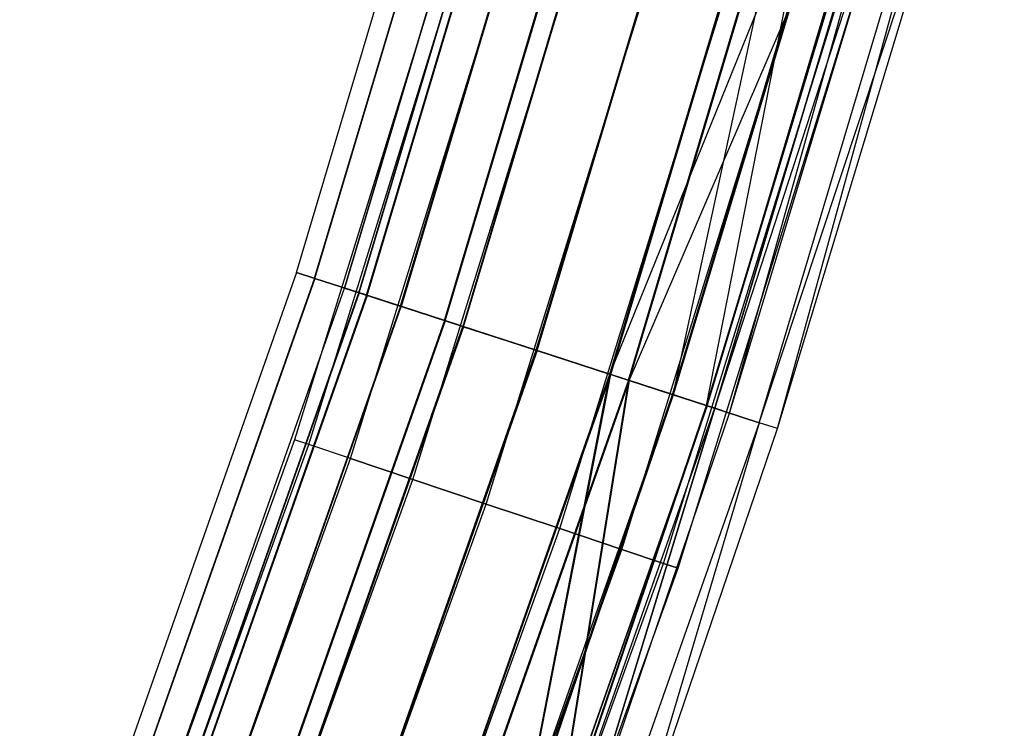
# Model space of a CAD drawing. Extents: x -176 to 176, y -176 to 176.
# Tile 207 of 208: x 159 to 169, y -57 to -50. Entities that reach past the tile are written whole.
import ezdxf

# ---------------------------------------------------------------- set-up
doc = ezdxf.new("R2010")
doc.units = 0
doc.header["$LTSCALE"] = 25.4
doc.layers.get('0').update_dxf_attribs({"linetype": 'CONTINUOUS'})

# ---------------------------------------------------------------- blocks, each defined once
blk = doc.blocks.new('BIURKOWA_B_STL')
at = {"color": 0}
for p, q in [((162.1551, -52.6874, 408), (164.5113, -44.7916, 408)), ((162.1551, -52.6874, 408), (164.5113, -44.7916, 408)), ((162.1551, -52.6874, 196.9955), (164.5113, -44.7916, 196.9955)), ((162.1551, -52.6874, 196.9955), (164.5113, -44.7916, 196.9955)), ((162.3343, -52.7456, 197.952), (164.693, -44.8411, 197.952)), ((162.3343, -52.7456, 197.952), (164.693, -44.8411, 197.952)), ((162.3361, -52.7462, 407.0433), (164.6949, -44.8416, 407.0433)), ((162.3361, -52.7462, 407.0433), (164.6949, -44.8416, 407.0433)), ((162.3361, -52.7462, 408.9567), (164.6949, -44.8416, 408.9567)), ((162.3361, -52.7462, 408.9567), (164.6949, -44.8416, 408.9567)), ((162.3376, -52.7467, 196.0397), (164.6964, -44.842, 196.0397)), ((162.3376, -52.7467, 196.0397), (164.6964, -44.842, 196.0397)), ((162.6307, -52.8419, 196.9955), (164.9937, -44.923, 196.9955)), ((162.6307, -52.8419, 196.9955), (164.9937, -44.923, 196.9955)), ((164.9937, -44.923, 408), (162.6307, -52.8419, 408)), ((164.9937, -44.923, 408), (162.6307, -52.8419, 408)), ((162.7736, -52.8884, 197.7607), (165.1387, -44.9625, 197.7607)), ((162.7736, -52.8884, 197.7607), (165.1387, -44.9625, 197.7607)), ((162.7755, -52.889, 408.7654), (165.1406, -44.963, 408.7654)), ((162.7755, -52.889, 408.7654), (165.1406, -44.963, 408.7654)), ((162.7755, -52.889, 407.2346), (165.1406, -44.963, 407.2346)), ((162.7755, -52.889, 407.2346), (165.1406, -44.963, 407.2346)), ((162.7769, -52.8894, 196.231), (165.1421, -44.9634, 196.231)), ((162.7769, -52.8894, 196.231), (165.1421, -44.9634, 196.231)), ((162.8478, -52.9124, 198.7638), (165.214, -44.9829, 198.7638)), ((162.8478, -52.9124, 198.7638), (165.214, -44.9829, 198.7638)), ((162.8515, -52.9137, 406.2322), (165.2178, -44.984, 406.2322)), ((162.8515, -52.9137, 406.2322), (165.2178, -44.984, 406.2322)), ((162.8515, -52.9137, 409.7678), (165.2178, -44.984, 409.7678)), ((162.8515, -52.9137, 409.7678), (165.2178, -44.984, 409.7678)), ((162.8538, -52.9144, 195.2299), (165.2201, -44.9846, 195.2299)), ((162.8538, -52.9144, 195.2299), (165.2201, -44.9846, 195.2299)), ((163.184, -53.0217, 198.4102), (165.5551, -45.0758, 198.4102)), ((163.184, -53.0217, 198.4102), (165.5551, -45.0758, 198.4102)), ((163.1878, -53.0229, 409.4142), (165.5589, -45.0769, 409.4142)), ((163.1878, -53.0229, 409.4142), (165.5589, -45.0769, 409.4142)), ((163.1878, -53.0229, 406.5858), (165.5589, -45.0769, 406.5858)), ((163.1878, -53.0229, 406.5858), (165.5589, -45.0769, 406.5858)), ((165.5612, -45.0775, 195.5834), (163.19, -53.0237, 195.5834)), ((165.5612, -45.0775, 195.5834), (163.19, -53.0237, 195.5834)), ((163.6175, -53.1625, 199.3073), (165.9949, -45.1955, 199.3073)), ((163.6175, -53.1625, 199.3073), (165.9949, -45.1955, 199.3073)), ((163.6229, -53.1643, 405.6903), (166.0004, -45.197, 405.6903)), ((163.6229, -53.1643, 405.6903), (166.0004, -45.197, 405.6903)), ((163.6229, -53.1643, 410.3097), (166.0004, -45.197, 410.3097)), ((163.6229, -53.1643, 410.3097), (166.0004, -45.197, 410.3097)), ((163.6254, -53.1651, 194.6892), (166.0029, -45.1977, 194.6892)), ((163.6254, -53.1651, 194.6892), (166.0029, -45.1977, 194.6892)), ((166.1795, -45.2458, 198.8454), (163.7995, -53.2217, 198.8454)), ((166.1795, -45.2458, 198.8454), (163.7995, -53.2217, 198.8454)), ((163.8049, -53.2234, 409.8477), (166.185, -45.2473, 409.8477)), ((163.8049, -53.2234, 409.8477), (166.185, -45.2473, 409.8477)), ((163.8049, -53.2234, 406.1523), (166.185, -45.2473, 406.1523)), ((163.8049, -53.2234, 406.1523), (166.185, -45.2473, 406.1523)), ((163.8073, -53.2242, 195.1512), (166.1875, -45.248, 195.1512)), ((163.8073, -53.2242, 195.1512), (166.1875, -45.248, 195.1512)), ((164.5264, -53.4579, 199.5), (166.917, -45.4466, 199.5)), ((164.5264, -53.4579, 199.5), (166.917, -45.4466, 199.5)), ((164.5264, -53.4579, 199), (166.917, -45.4466, 199)), ((164.5264, -53.4579, 199), (166.917, -45.4466, 199)), ((164.5328, -53.4599, 405.5), (166.9235, -45.4484, 405.5)), ((164.5328, -53.4599, 405.5), (166.9235, -45.4484, 405.5)), ((164.5328, -53.4599, 410.5), (166.9235, -45.4484, 410.5)), ((164.5328, -53.4599, 410.5), (166.9235, -45.4484, 410.5)), ((164.5328, -53.4599, 410), (166.9235, -45.4484, 410)), ((164.5328, -53.4599, 410), (166.9235, -45.4484, 410)), ((164.5328, -53.4599, 406), (166.9235, -45.4484, 406)), ((164.5328, -53.4599, 406), (166.9235, -45.4484, 406)), ((164.5349, -53.4606, 194.5), (166.9256, -45.449, 194.5)), ((164.5349, -53.4606, 194.5), (166.9256, -45.449, 194.5)), ((164.5349, -53.4606, 195), (166.9256, -45.449, 195)), ((164.5349, -53.4606, 195), (166.9256, -45.449, 195)), ((165.2543, -53.6944, 198.8505), (167.6555, -45.6477, 198.8505)), ((165.2543, -53.6944, 198.8505), (167.6555, -45.6477, 198.8505)), ((167.662, -45.6494, 409.8477), (165.2607, -53.6964, 409.8477)), ((167.662, -45.6494, 406.1523), (165.2607, -53.6964, 406.1523)), ((167.662, -45.6494, 406.1523), (165.2607, -53.6964, 406.1523)), ((167.662, -45.6494, 409.8477), (165.2607, -53.6964, 409.8477)), ((165.2622, -53.6969, 195.1529), (167.6635, -45.6499, 195.1529)), ((165.2622, -53.6969, 195.1529), (167.6635, -45.6499, 195.1529)), ((165.4362, -53.7535, 199.3125), (167.8401, -45.6979, 199.3125)), ((165.4362, -53.7535, 199.3125), (167.8401, -45.6979, 199.3125)), ((165.4427, -53.7556, 405.6903), (167.8466, -45.6997, 405.6903)), ((165.4427, -53.7556, 405.6903), (167.8466, -45.6997, 405.6903)), ((165.4427, -53.7556, 410.3097), (167.8466, -45.6997, 410.3097)), ((165.4427, -53.7556, 410.3097), (167.8466, -45.6997, 410.3097)), ((165.4441, -53.7561, 194.6909), (167.8481, -45.7001, 194.6909)), ((165.4441, -53.7561, 194.6909), (167.8481, -45.7001, 194.6909)), ((165.8778, -53.897, 406.5858), (167.662, -45.6494, 406.1523)), ((165.8778, -53.897, 406.5858), (167.662, -45.6494, 406.1523)), ((166.2087, -54.0045, 198.7733), (167.8401, -45.6979, 199.3125)), ((166.2087, -54.0045, 198.7733), (167.8401, -45.6979, 199.3125)), ((165.8778, -53.897, 409.4142), (168.288, -45.8199, 409.4142)), ((165.8778, -53.897, 409.4142), (168.288, -45.8199, 409.4142)), ((165.8785, -53.8972, 195.5866), (168.2888, -45.8201, 195.5866)), ((165.8785, -53.8972, 195.5866), (168.2888, -45.8201, 195.5866)), ((166.214, -54.0062, 409.7678), (168.6291, -45.9128, 409.7678)), ((166.214, -54.0062, 409.7678), (168.6291, -45.9128, 409.7678)), ((166.2148, -54.0065, 195.233), (168.6299, -45.913, 195.233)), ((166.2148, -54.0065, 195.233), (168.6299, -45.913, 195.233)), ((166.2901, -54.0309, 408.7654), (168.7063, -45.9338, 408.7654)), ((166.2901, -54.0309, 408.7654), (168.7063, -45.9338, 408.7654)), ((168.7065, -45.9339, 196.2352), (166.2903, -54.031, 196.2352)), ((168.7065, -45.9339, 196.2352), (166.2903, -54.031, 196.2352)), ((166.4349, -54.078, 197), (168.7065, -45.9339, 196.2352)), ((166.4349, -54.078, 197), (168.7065, -45.9339, 196.2352)), ((166.7294, -54.1737, 408.9567), (169.152, -46.0552, 408.9567)), ((166.7294, -54.1737, 408.9567), (169.152, -46.0552, 408.9567)), ((166.7296, -54.1737, 196.0438), (169.1523, -46.0552, 196.0438)), ((166.7296, -54.1737, 196.0438), (169.1523, -46.0552, 196.0438)), ((166.9104, -54.2325, 408), (169.152, -46.0552, 408.9567)), ((166.9104, -54.2325, 408), (169.152, -46.0552, 408.9567)), ((164.4722, -46.7964, 408), (162.1355, -54.3423, 408)), ((164.4722, -46.7964, 408), (162.1355, -54.3423, 408)), ((164.4722, -46.7964, 197), (162.1355, -54.3423, 197)), ((164.4722, -46.7964, 197), (162.1355, -54.3423, 197)), ((162.2798, -54.3907, 408.7654), (164.6186, -46.838, 408.7654)), ((162.2798, -54.3907, 408.7654), (164.6186, -46.838, 408.7654)), ((162.2798, -54.3907, 407.2346), (164.6186, -46.838, 407.2346)), ((162.2798, -54.3907, 407.2346), (164.6186, -46.838, 407.2346)), ((162.2798, -54.3907, 197.7654), (164.6186, -46.838, 197.7654)), ((162.2798, -54.3907, 197.7654), (164.6186, -46.838, 197.7654)), ((162.2798, -54.3907, 196.2346), (164.6186, -46.838, 196.2346)), ((162.2798, -54.3907, 196.2346), (164.6186, -46.838, 196.2346)), ((162.6909, -54.5285, 409.4142), (165.0356, -46.9567, 409.4142)), ((162.6909, -54.5285, 409.4142), (165.0356, -46.9567, 409.4142)), ((162.6909, -54.5285, 406.5858), (165.0356, -46.9567, 406.5858)), ((162.6909, -54.5285, 406.5858), (165.0356, -46.9567, 406.5858)), ((162.6909, -54.5285, 198.4142), (165.0356, -46.9567, 198.4142)), ((162.6909, -54.5285, 198.4142), (165.0356, -46.9567, 198.4142)), ((162.6909, -54.5285, 195.5858), (165.0356, -46.9567, 195.5858)), ((162.6909, -54.5285, 195.5858), (165.0356, -46.9567, 195.5858)), ((165.2543, -53.6944, 198.8505), (167.9411, -47.0549, 198.4198)), ((165.2543, -53.6944, 198.8505), (167.9411, -47.0549, 198.4198)), ((165.8725, -53.8952, 198.4198), (167.9411, -47.0549, 198.4198)), ((165.8725, -53.8952, 198.4198), (167.9411, -47.0549, 198.4198)), ((167.9465, -47.0564, 406.5858), (165.8778, -53.897, 406.5858)), ((167.9465, -47.0564, 406.5858), (165.8778, -53.897, 406.5858)), ((163.3061, -54.7347, 409.8477), (165.6597, -47.1342, 409.8477)), ((163.3061, -54.7347, 409.8477), (165.6597, -47.1342, 409.8477)), ((163.3061, -54.7347, 406.1523), (165.6597, -47.1342, 406.1523)), ((163.3061, -54.7347, 406.1523), (165.6597, -47.1342, 406.1523)), ((163.3061, -54.7347, 198.8478), (165.6597, -47.1342, 198.8478)), ((163.3061, -54.7347, 198.8478), (165.6597, -47.1342, 198.8478)), ((163.3061, -54.7347, 195.1522), (165.6597, -47.1342, 195.1522)), ((163.3061, -54.7347, 195.1522), (165.6597, -47.1342, 195.1522)), ((165.4427, -53.7556, 405.6903), (168.2869, -47.1518, 406.2322)), ((165.4427, -53.7556, 405.6903), (168.2869, -47.1518, 406.2322)), ((166.2087, -54.0045, 198.7733), (168.2816, -47.1503, 198.7733)), ((166.2087, -54.0045, 198.7733), (168.2816, -47.1503, 198.7733)), ((166.214, -54.0062, 406.2322), (168.2869, -47.1518, 406.2322)), ((166.214, -54.0062, 406.2322), (168.2869, -47.1518, 406.2322)), ((166.2901, -54.0309, 408.7654), (168.5105, -47.2144, 408)), ((166.2901, -54.0309, 408.7654), (168.5105, -47.2144, 408)), ((166.4349, -54.078, 197), (168.5105, -47.2144, 197)), ((166.4349, -54.078, 197), (168.5105, -47.2144, 197)), ((166.4349, -54.078, 408), (168.5105, -47.2144, 408)), ((166.4349, -54.078, 408), (168.5105, -47.2144, 408)), ((164.0318, -54.9779, 410), (166.3958, -47.3437, 410)), ((164.0318, -54.9779, 410), (166.3958, -47.3437, 410)), ((164.0318, -54.9779, 406), (166.3958, -47.3437, 406)), ((164.0318, -54.9779, 406), (166.3958, -47.3437, 406)), ((164.0318, -54.9779, 199), (166.3958, -47.3437, 199)), ((164.0318, -54.9779, 199), (166.3958, -47.3437, 199)), ((164.0318, -54.9779, 195), (166.3958, -47.3437, 195)), ((164.0318, -54.9779, 195), (166.3958, -47.3437, 195)), ((166.7296, -54.1737, 196.0438), (168.992, -47.3493, 197)), ((166.7296, -54.1737, 196.0438), (168.992, -47.3493, 197)), ((166.9104, -54.2325, 408), (168.992, -47.3493, 408)), ((166.9104, -54.2325, 408), (168.992, -47.3493, 408)), ((166.9104, -54.2325, 197), (168.992, -47.3493, 197)), ((166.9104, -54.2325, 197), (168.992, -47.3493, 197)), ((164.7575, -55.2211, 409.8477), (167.132, -47.5531, 409.8477)), ((164.7575, -55.2211, 409.8477), (167.132, -47.5531, 409.8477)), ((164.7575, -55.2211, 406.1523), (167.132, -47.5531, 406.1523)), ((164.7575, -55.2211, 406.1523), (167.132, -47.5531, 406.1523)), ((164.7575, -55.2211, 198.8478), (167.132, -47.5531, 198.8478)), ((164.7575, -55.2211, 198.8478), (167.132, -47.5531, 198.8478)), ((164.7575, -55.2211, 195.1522), (167.132, -47.5531, 195.1522)), ((164.7575, -55.2211, 195.1522), (167.132, -47.5531, 195.1522)), ((165.3727, -55.4273, 409.4142), (167.7561, -47.7307, 409.4142)), ((165.3727, -55.4273, 409.4142), (167.7561, -47.7307, 409.4142)), ((165.3727, -55.4273, 406.5858), (167.7561, -47.7307, 406.5858)), ((165.3727, -55.4273, 406.5858), (167.7561, -47.7307, 406.5858)), ((165.3727, -55.4273, 198.4142), (167.7561, -47.7307, 198.4142)), ((165.3727, -55.4273, 198.4142), (167.7561, -47.7307, 198.4142)), ((165.3727, -55.4273, 195.5858), (167.7561, -47.7307, 195.5858)), ((165.3727, -55.4273, 195.5858), (167.7561, -47.7307, 195.5858)), ((165.7838, -55.5651, 408.7654), (168.1731, -47.8494, 408.7654)), ((165.7838, -55.5651, 408.7654), (168.1731, -47.8494, 408.7654)), ((165.7838, -55.5651, 407.2346), (168.1731, -47.8494, 407.2346)), ((165.7838, -55.5651, 407.2346), (168.1731, -47.8494, 407.2346)), ((165.7838, -55.5651, 197.7654), (168.1731, -47.8494, 197.7654)), ((165.7838, -55.5651, 197.7654), (168.1731, -47.8494, 197.7654)), ((165.7838, -55.5651, 196.2346), (168.1731, -47.8494, 196.2346)), ((165.7838, -55.5651, 196.2346), (168.1731, -47.8494, 196.2346)), ((165.9281, -55.6135, 408), (168.3195, -47.891, 408)), ((165.9281, -55.6135, 408), (168.3195, -47.891, 408)), ((165.9281, -55.6135, 197), (168.3195, -47.891, 197)), ((165.9281, -55.6135, 197), (168.3195, -47.891, 197)), ((162.1551, -52.6874, 408), (159.4203, -60.4601, 408)), ((162.1551, -52.6874, 408), (159.4203, -60.4601, 408)), ((162.1551, -52.6874, 196.9955), (159.4203, -60.4601, 196.9955)), ((162.1551, -52.6874, 196.9955), (159.4203, -60.4601, 196.9955)), ((162.3343, -52.7456, 197.952), (159.5964, -60.5269, 197.952)), ((162.3343, -52.7456, 197.952), (159.5964, -60.5269, 197.952)), ((162.3361, -52.7462, 408.9567), (159.5982, -60.5276, 408.9567)), ((162.3361, -52.7462, 408.9567), (159.5982, -60.5276, 408.9567)), ((162.3361, -52.7462, 407.0433), (159.5982, -60.5276, 407.0433)), ((162.3361, -52.7462, 407.0433), (159.5982, -60.5276, 407.0433)), ((162.3376, -52.7467, 196.0397), (159.5996, -60.5281, 196.0397)), ((162.3376, -52.7467, 196.0397), (159.5996, -60.5281, 196.0397)), ((162.3361, -52.7462, 407.0433), (162.1551, -52.6874, 408)), ((162.1551, -52.6874, 408), (162.3361, -52.7462, 408.9567)), ((162.1551, -52.6874, 408), (162.3361, -52.7462, 408.9567)), ((162.3361, -52.7462, 407.0433), (162.1551, -52.6874, 408)), ((162.3376, -52.7467, 196.0397), (162.1551, -52.6874, 196.9955)), ((162.1551, -52.6874, 196.9955), (162.3343, -52.7456, 197.952)), ((162.1551, -52.6874, 196.9955), (162.3343, -52.7456, 197.952)), ((162.3376, -52.7467, 196.0397), (162.1551, -52.6874, 196.9955)), ((162.3343, -52.7456, 197.952), (162.8478, -52.9124, 198.7638)), ((162.3343, -52.7456, 197.952), (162.8478, -52.9124, 198.7638)), ((162.8515, -52.9137, 406.2322), (162.3361, -52.7462, 407.0433)), ((162.3361, -52.7462, 408.9567), (162.8515, -52.9137, 409.7678)), ((162.3361, -52.7462, 408.9567), (162.8515, -52.9137, 409.7678)), ((162.8515, -52.9137, 406.2322), (162.3361, -52.7462, 407.0433)), ((162.8538, -52.9144, 195.2299), (162.3376, -52.7467, 196.0397)), ((162.8538, -52.9144, 195.2299), (162.3376, -52.7467, 196.0397)), ((159.8878, -60.6374, 196.9955), (162.6307, -52.8419, 196.9955)), ((159.8878, -60.6374, 196.9955), (162.6307, -52.8419, 196.9955)), ((159.8878, -60.6374, 408), (162.6307, -52.8419, 408)), ((159.8878, -60.6374, 408), (162.6307, -52.8419, 408)), ((162.7736, -52.8884, 197.7607), (162.6307, -52.8419, 196.9955)), ((162.7736, -52.8884, 197.7607), (162.6307, -52.8419, 196.9955)), ((162.6307, -52.8419, 196.9955), (162.7769, -52.8894, 196.231)), ((162.6307, -52.8419, 196.9955), (162.7769, -52.8894, 196.231)), ((162.7755, -52.889, 408.7654), (162.6307, -52.8419, 408)), ((162.7755, -52.889, 408.7654), (162.6307, -52.8419, 408)), ((162.7755, -52.889, 407.2346), (162.6307, -52.8419, 408)), ((162.7755, -52.889, 407.2346), (162.6307, -52.8419, 408)), ((160.0283, -60.6907, 197.7607), (162.7736, -52.8884, 197.7607)), ((160.0283, -60.6907, 197.7607), (162.7736, -52.8884, 197.7607)), ((160.0301, -60.6914, 408.7654), (162.7755, -52.889, 408.7654)), ((160.0301, -60.6914, 408.7654), (162.7755, -52.889, 408.7654)), ((162.7755, -52.889, 407.2346), (160.0301, -60.6914, 407.2346)), ((162.7755, -52.889, 407.2346), (160.0301, -60.6914, 407.2346)), ((160.0315, -60.692, 196.231), (162.7769, -52.8894, 196.231)), ((160.0315, -60.692, 196.231), (162.7769, -52.8894, 196.231)), ((162.8478, -52.9124, 198.7638), (160.1012, -60.7184, 198.7638)), ((162.8478, -52.9124, 198.7638), (160.1012, -60.7184, 198.7638)), ((162.8515, -52.9137, 409.7678), (160.1049, -60.7198, 409.7678)), ((162.8515, -52.9137, 409.7678), (160.1049, -60.7198, 409.7678)), ((162.8515, -52.9137, 406.2322), (160.1049, -60.7198, 406.2322)), ((162.8515, -52.9137, 406.2322), (160.1049, -60.7198, 406.2322)), ((162.8538, -52.9144, 195.2299), (160.1071, -60.7206, 195.2299)), ((162.8538, -52.9144, 195.2299), (160.1071, -60.7206, 195.2299)), ((163.184, -53.0217, 198.4102), (162.7736, -52.8884, 197.7607)), ((163.184, -53.0217, 198.4102), (162.7736, -52.8884, 197.7607)), ((163.1878, -53.0229, 409.4142), (162.7755, -52.889, 408.7654)), ((163.1878, -53.0229, 409.4142), (162.7755, -52.889, 408.7654)), ((162.7755, -52.889, 407.2346), (163.1878, -53.0229, 406.5858)), ((162.7755, -52.889, 407.2346), (163.1878, -53.0229, 406.5858)), ((162.7769, -52.8894, 196.231), (163.19, -53.0237, 195.5834)), ((162.7769, -52.8894, 196.231), (163.19, -53.0237, 195.5834)), ((162.8478, -52.9124, 198.7638), (163.6175, -53.1625, 199.3073)), ((162.8478, -52.9124, 198.7638), (163.6175, -53.1625, 199.3073)), ((163.6229, -53.1643, 405.6903), (162.8515, -52.9137, 406.2322)), ((162.8515, -52.9137, 409.7678), (163.6229, -53.1643, 410.3097)), ((162.8515, -52.9137, 409.7678), (163.6229, -53.1643, 410.3097)), ((163.6229, -53.1643, 405.6903), (162.8515, -52.9137, 406.2322)), ((163.6254, -53.1651, 194.6892), (162.8538, -52.9144, 195.2299)), ((163.6254, -53.1651, 194.6892), (162.8538, -52.9144, 195.2299)), ((163.184, -53.0217, 198.4102), (160.4318, -60.8438, 198.4102)), ((163.184, -53.0217, 198.4102), (160.4318, -60.8438, 198.4102)), ((160.4355, -60.8452, 409.4142), (163.1878, -53.0229, 409.4142)), ((160.4355, -60.8452, 409.4142), (163.1878, -53.0229, 409.4142)), ((160.4355, -60.8452, 406.5858), (163.1878, -53.0229, 406.5858)), ((160.4355, -60.8452, 406.5858), (163.1878, -53.0229, 406.5858)), ((160.4377, -60.846, 195.5834), (163.19, -53.0237, 195.5834)), ((160.4377, -60.846, 195.5834), (163.19, -53.0237, 195.5834)), ((163.184, -53.0217, 198.4102), (163.7995, -53.2217, 198.8454)), ((163.184, -53.0217, 198.4102), (163.7995, -53.2217, 198.8454)), ((163.8049, -53.2234, 409.8477), (163.1878, -53.0229, 409.4142)), ((163.8049, -53.2234, 409.8477), (163.1878, -53.0229, 409.4142)), ((163.1878, -53.0229, 406.5858), (163.8049, -53.2234, 406.1523)), ((163.1878, -53.0229, 406.5858), (163.8049, -53.2234, 406.1523)), ((163.8073, -53.2242, 195.1512), (163.19, -53.0237, 195.5834)), ((163.8073, -53.2242, 195.1512), (163.19, -53.0237, 195.5834)), ((163.6175, -53.1625, 199.3073), (160.8579, -61.0054, 199.3073)), ((163.6175, -53.1625, 199.3073), (160.8579, -61.0054, 199.3073)), ((163.6229, -53.1643, 410.3097), (160.8633, -61.0074, 410.3097)), ((163.6229, -53.1643, 410.3097), (160.8633, -61.0074, 410.3097)), ((163.6229, -53.1643, 405.6903), (160.8633, -61.0074, 405.6903)), ((163.6229, -53.1643, 405.6903), (160.8633, -61.0074, 405.6903)), ((163.6254, -53.1651, 194.6892), (160.8657, -61.0083, 194.6892)), ((163.6254, -53.1651, 194.6892), (160.8657, -61.0083, 194.6892)), ((161.0369, -61.0732, 198.8454), (163.7995, -53.2217, 198.8454)), ((161.0369, -61.0732, 198.8454), (163.7995, -53.2217, 198.8454)), ((161.0422, -61.0752, 409.8477), (163.8049, -53.2234, 409.8477)), ((161.0422, -61.0752, 409.8477), (163.8049, -53.2234, 409.8477)), ((161.0422, -61.0752, 406.1523), (163.8049, -53.2234, 406.1523)), ((161.0422, -61.0752, 406.1523), (163.8049, -53.2234, 406.1523)), ((163.8073, -53.2242, 195.1512), (161.0446, -61.0762, 195.1512)), ((163.8073, -53.2242, 195.1512), (161.0446, -61.0762, 195.1512)), ((163.6175, -53.1625, 199.3073), (164.5264, -53.4579, 199.5)), ((163.6175, -53.1625, 199.3073), (164.5264, -53.4579, 199.5)), ((164.5328, -53.4599, 405.5), (163.6229, -53.1643, 405.6903)), ((163.6229, -53.1643, 410.3097), (164.5328, -53.4599, 410.5)), ((163.6229, -53.1643, 410.3097), (164.5328, -53.4599, 410.5)), ((164.5328, -53.4599, 405.5), (163.6229, -53.1643, 405.6903)), ((164.5349, -53.4606, 194.5), (163.6254, -53.1651, 194.6892)), ((164.5349, -53.4606, 194.5), (163.6254, -53.1651, 194.6892)), ((164.5264, -53.4579, 199), (163.7995, -53.2217, 198.8454)), ((164.5264, -53.4579, 199), (163.7995, -53.2217, 198.8454)), ((164.5328, -53.4599, 410), (163.8049, -53.2234, 409.8477)), ((164.5328, -53.4599, 410), (163.8049, -53.2234, 409.8477)), ((163.8049, -53.2234, 406.1523), (164.5328, -53.4599, 406)), ((163.8049, -53.2234, 406.1523), (164.5328, -53.4599, 406)), ((163.8073, -53.2242, 195.1512), (164.5349, -53.4606, 195)), ((163.8073, -53.2242, 195.1512), (164.5349, -53.4606, 195)), ((164.5264, -53.4579, 199.5), (161.7515, -61.3443, 199.5)), ((164.5264, -53.4579, 199.5), (161.7515, -61.3443, 199.5)), ((161.7515, -61.3443, 199), (164.5264, -53.4579, 199)), ((161.7515, -61.3443, 199), (164.5264, -53.4579, 199)), ((164.5328, -53.4599, 410.5), (161.7578, -61.3466, 410.5)), ((164.5328, -53.4599, 410.5), (161.7578, -61.3466, 410.5)), ((164.5328, -53.4599, 405.5), (161.7578, -61.3466, 405.5)), ((164.5328, -53.4599, 405.5), (161.7578, -61.3466, 405.5)), ((164.5328, -53.4599, 410), (161.7578, -61.3466, 410)), ((161.7578, -61.3466, 406), (164.5328, -53.4599, 406)), ((161.7578, -61.3466, 406), (164.5328, -53.4599, 406)), ((164.5328, -53.4599, 410), (161.7578, -61.3466, 410)), ((164.5349, -53.4606, 194.5), (161.7599, -61.3474, 194.5)), ((164.5349, -53.4606, 194.5), (161.7599, -61.3474, 194.5)), ((161.7599, -61.3474, 195), (164.5349, -53.4606, 195)), ((161.7599, -61.3474, 195), (164.5349, -53.4606, 195)), ((164.5264, -53.4579, 199.5), (165.4362, -53.7535, 199.3125)), ((164.5264, -53.4579, 199.5), (165.4362, -53.7535, 199.3125)), ((165.2543, -53.6944, 198.8505), (164.5264, -53.4579, 199)), ((165.2543, -53.6944, 198.8505), (164.5264, -53.4579, 199)), ((165.4427, -53.7556, 405.6903), (164.5328, -53.4599, 405.5)), ((164.5328, -53.4599, 410.5), (165.4427, -53.7556, 410.3097)), ((164.5328, -53.4599, 410.5), (165.4427, -53.7556, 410.3097)), ((165.4427, -53.7556, 405.6903), (164.5328, -53.4599, 405.5)), ((164.5328, -53.4599, 410), (165.2607, -53.6964, 409.8477)), ((164.5328, -53.4599, 406), (165.2607, -53.6964, 406.1523)), ((164.5328, -53.4599, 406), (165.2607, -53.6964, 406.1523)), ((164.5328, -53.4599, 410), (165.2607, -53.6964, 409.8477)), ((165.4441, -53.7561, 194.6909), (164.5349, -53.4606, 194.5)), ((165.4441, -53.7561, 194.6909), (164.5349, -53.4606, 194.5)), ((164.5349, -53.4606, 195), (165.2622, -53.6969, 195.1529)), ((164.5349, -53.4606, 195), (165.2622, -53.6969, 195.1529)), ((162.4671, -61.6157, 198.8505), (165.2543, -53.6944, 198.8505)), ((162.4671, -61.6157, 198.8505), (165.2543, -53.6944, 198.8505)), ((162.4734, -61.618, 406.1523), (165.2607, -53.6964, 406.1523)), ((162.4734, -61.618, 406.1523), (165.2607, -53.6964, 406.1523)), ((162.4734, -61.618, 409.8477), (165.2607, -53.6964, 409.8477)), ((162.4734, -61.618, 409.8477), (165.2607, -53.6964, 409.8477)), ((162.4749, -61.6186, 195.1529), (165.2622, -53.6969, 195.1529)), ((162.4749, -61.6186, 195.1529), (165.2622, -53.6969, 195.1529)), ((164.3385, -58.4059, 198.4198), (165.2543, -53.6944, 198.8505)), ((164.3385, -58.4059, 198.4198), (165.2543, -53.6944, 198.8505)), ((165.2607, -53.6964, 406.1523), (164.3437, -58.4078, 406.5858)), ((165.2607, -53.6964, 406.1523), (164.3437, -58.4078, 406.5858)), ((165.8725, -53.8952, 198.4198), (165.2543, -53.6944, 198.8505)), ((165.8725, -53.8952, 198.4198), (165.2543, -53.6944, 198.8505)), ((165.8778, -53.897, 406.5858), (165.2607, -53.6964, 406.1523)), ((165.8778, -53.897, 406.5858), (165.2607, -53.6964, 406.1523)), ((165.8778, -53.897, 409.4142), (165.2607, -53.6964, 409.8477)), ((165.8778, -53.897, 409.4142), (165.2607, -53.6964, 409.8477)), ((165.2622, -53.6969, 195.1529), (165.8785, -53.8972, 195.5866)), ((165.2622, -53.6969, 195.1529), (165.8785, -53.8972, 195.5866)), ((165.4362, -53.7535, 199.3125), (162.6461, -61.6835, 199.3125)), ((165.4362, -53.7535, 199.3125), (162.6461, -61.6835, 199.3125)), ((165.4427, -53.7556, 410.3097), (162.6523, -61.6859, 410.3097)), ((165.4427, -53.7556, 410.3097), (162.6523, -61.6859, 410.3097)), ((165.4427, -53.7556, 405.6903), (162.6523, -61.6859, 405.6903)), ((165.4427, -53.7556, 405.6903), (162.6523, -61.6859, 405.6903)), ((165.4441, -53.7561, 194.6909), (162.6538, -61.6864, 194.6909)), ((165.4441, -53.7561, 194.6909), (162.6538, -61.6864, 194.6909)), ((165.4362, -53.7535, 199.3125), (164.6716, -58.5243, 198.7733)), ((165.4362, -53.7535, 199.3125), (164.6716, -58.5243, 198.7733)), ((165.4427, -53.7556, 405.6903), (164.6768, -58.5262, 406.2322)), ((165.4427, -53.7556, 405.6903), (164.6768, -58.5262, 406.2322)), ((166.2087, -54.0045, 198.7733), (165.4362, -53.7535, 199.3125)), ((166.2087, -54.0045, 198.7733), (165.4362, -53.7535, 199.3125)), ((166.214, -54.0062, 406.2322), (165.4427, -53.7556, 405.6903)), ((165.4427, -53.7556, 410.3097), (166.214, -54.0062, 409.7678)), ((165.4427, -53.7556, 410.3097), (166.214, -54.0062, 409.7678)), ((166.214, -54.0062, 406.2322), (165.4427, -53.7556, 405.6903)), ((166.2148, -54.0065, 195.233), (165.4441, -53.7561, 194.6909)), ((166.2148, -54.0065, 195.233), (165.4441, -53.7561, 194.6909)), ((163.0801, -61.8481, 409.4142), (165.8778, -53.897, 409.4142)), ((163.0801, -61.8481, 409.4142), (165.8778, -53.897, 409.4142)), ((163.0809, -61.8484, 195.5866), (165.8785, -53.8972, 195.5866)), ((163.0809, -61.8484, 195.5866), (165.8785, -53.8972, 195.5866)), ((164.3385, -58.4059, 198.4198), (165.8725, -53.8952, 198.4198)), ((164.3385, -58.4059, 198.4198), (165.8725, -53.8952, 198.4198)), ((165.8778, -53.897, 406.5858), (164.3437, -58.4078, 406.5858)), ((165.8778, -53.897, 406.5858), (164.3437, -58.4078, 406.5858)), ((166.2087, -54.0045, 198.7733), (165.8725, -53.8952, 198.4198)), ((166.2087, -54.0045, 198.7733), (165.8725, -53.8952, 198.4198)), ((166.214, -54.0062, 406.2322), (165.8778, -53.897, 406.5858)), ((166.214, -54.0062, 406.2322), (165.8778, -53.897, 406.5858)), ((166.2901, -54.0309, 408.7654), (165.8778, -53.897, 409.4142)), ((166.2901, -54.0309, 408.7654), (165.8778, -53.897, 409.4142)), ((165.8785, -53.8972, 195.5866), (166.2903, -54.031, 196.2352)), ((165.8785, -53.8972, 195.5866), (166.2903, -54.031, 196.2352)), ((166.214, -54.0062, 409.7678), (163.4107, -61.9735, 409.7678)), ((166.214, -54.0062, 409.7678), (163.4107, -61.9735, 409.7678)), ((166.2148, -54.0065, 195.233), (163.4114, -61.9738, 195.233)), ((166.2148, -54.0065, 195.233), (163.4114, -61.9738, 195.233)), ((164.6716, -58.5243, 198.7733), (166.2087, -54.0045, 198.7733)), ((164.6716, -58.5243, 198.7733), (166.2087, -54.0045, 198.7733)), ((164.6768, -58.5262, 406.2322), (166.214, -54.0062, 406.2322)), ((164.6768, -58.5262, 406.2322), (166.214, -54.0062, 406.2322)), ((166.214, -54.0062, 409.7678), (166.7294, -54.1737, 408.9567)), ((166.214, -54.0062, 409.7678), (166.7294, -54.1737, 408.9567)), ((166.7296, -54.1737, 196.0438), (166.2148, -54.0065, 195.233)), ((166.7296, -54.1737, 196.0438), (166.2148, -54.0065, 195.233)), ((163.4855, -62.0019, 408.7654), (166.2901, -54.0309, 408.7654)), ((163.4855, -62.0019, 408.7654), (166.2901, -54.0309, 408.7654)), ((163.4857, -62.0019, 196.2352), (166.2903, -54.031, 196.2352)), ((163.4857, -62.0019, 196.2352), (166.2903, -54.031, 196.2352)), ((164.8957, -58.6039, 408), (166.2901, -54.0309, 408.7654)), ((164.8957, -58.6039, 408), (166.2901, -54.0309, 408.7654)), ((166.2903, -54.031, 196.2352), (164.8957, -58.6039, 197)), ((166.2903, -54.031, 196.2352), (164.8957, -58.6039, 197)), ((164.8957, -58.6039, 197), (166.4349, -54.078, 197)), ((164.8957, -58.6039, 197), (166.4349, -54.078, 197)), ((164.8957, -58.6039, 408), (166.4349, -54.078, 408)), ((164.8957, -58.6039, 408), (166.4349, -54.078, 408)), ((166.4349, -54.078, 408), (166.2901, -54.0309, 408.7654)), ((166.4349, -54.078, 408), (166.2901, -54.0309, 408.7654)), ((166.4349, -54.078, 197), (166.2903, -54.031, 196.2352)), ((166.4349, -54.078, 197), (166.2903, -54.031, 196.2352)), ((166.4349, -54.078, 197), (166.4349, -54.078, 408)), ((166.4349, -54.078, 197), (166.4349, -54.078, 408)), ((166.7294, -54.1737, 408.9567), (163.9174, -62.1657, 408.9567)), ((166.7294, -54.1737, 408.9567), (163.9174, -62.1657, 408.9567)), ((166.7296, -54.1737, 196.0438), (163.9176, -62.1658, 196.0438)), ((166.7296, -54.1737, 196.0438), (163.9176, -62.1658, 196.0438)), ((166.7294, -54.1737, 408.9567), (165.3668, -58.7714, 408)), ((166.7294, -54.1737, 408.9567), (165.3668, -58.7714, 408)), ((166.7296, -54.1737, 196.0438), (165.3668, -58.7714, 197)), ((166.7296, -54.1737, 196.0438), (165.3668, -58.7714, 197)), ((166.9104, -54.2325, 408), (166.7294, -54.1737, 408.9567)), ((166.9104, -54.2325, 408), (166.7294, -54.1737, 408.9567)), ((166.9104, -54.2325, 197), (166.7296, -54.1737, 196.0438)), ((166.9104, -54.2325, 197), (166.7296, -54.1737, 196.0438)), ((165.3668, -58.7714, 408), (166.9104, -54.2325, 408)), ((165.3668, -58.7714, 408), (166.9104, -54.2325, 408)), ((165.3668, -58.7714, 197), (166.9104, -54.2325, 197)), ((165.3668, -58.7714, 197), (166.9104, -54.2325, 197)), ((166.9104, -54.2325, 408), (166.9104, -54.2325, 197)), ((166.9104, -54.2325, 408), (166.9104, -54.2325, 197)), ((162.1355, -54.3423, 408), (159.4528, -61.7723, 408)), ((162.1355, -54.3423, 408), (159.4528, -61.7723, 408)), ((162.1355, -54.3423, 197), (159.4528, -61.7723, 197)), ((162.1355, -54.3423, 197), (159.4528, -61.7723, 197)), ((159.5947, -61.8273, 408.7654), (162.2798, -54.3907, 408.7654)), ((159.5947, -61.8273, 408.7654), (162.2798, -54.3907, 408.7654)), ((159.5947, -61.8273, 407.2346), (162.2798, -54.3907, 407.2346)), ((159.5947, -61.8273, 407.2346), (162.2798, -54.3907, 407.2346)), ((159.5947, -61.8273, 197.7654), (162.2798, -54.3907, 197.7654)), ((159.5947, -61.8273, 197.7654), (162.2798, -54.3907, 197.7654)), ((159.5947, -61.8273, 196.2346), (162.2798, -54.3907, 196.2346)), ((159.5947, -61.8273, 196.2346), (162.2798, -54.3907, 196.2346)), ((162.2798, -54.3907, 408.7654), (162.1355, -54.3423, 408)), ((162.2798, -54.3907, 408.7654), (162.1355, -54.3423, 408)), ((162.2798, -54.3907, 407.2346), (162.1355, -54.3423, 408)), ((162.2798, -54.3907, 407.2346), (162.1355, -54.3423, 408)), ((162.2798, -54.3907, 197.7654), (162.1355, -54.3423, 197)), ((162.2798, -54.3907, 197.7654), (162.1355, -54.3423, 197)), ((162.2798, -54.3907, 196.2346), (162.1355, -54.3423, 197)), ((162.2798, -54.3907, 196.2346), (162.1355, -54.3423, 197)), ((162.6909, -54.5285, 409.4142), (162.2798, -54.3907, 408.7654)), ((162.6909, -54.5285, 409.4142), (162.2798, -54.3907, 408.7654)), ((162.6909, -54.5285, 406.5858), (162.2798, -54.3907, 407.2346)), ((162.6909, -54.5285, 406.5858), (162.2798, -54.3907, 407.2346)), ((162.6909, -54.5285, 198.4142), (162.2798, -54.3907, 197.7654)), ((162.6909, -54.5285, 198.4142), (162.2798, -54.3907, 197.7654)), ((162.6909, -54.5285, 195.5858), (162.2798, -54.3907, 196.2346)), ((162.6909, -54.5285, 195.5858), (162.2798, -54.3907, 196.2346)), ((159.999, -61.9839, 409.4142), (162.6909, -54.5285, 409.4142)), ((159.999, -61.9839, 409.4142), (162.6909, -54.5285, 409.4142)), ((159.999, -61.9839, 406.5858), (162.6909, -54.5285, 406.5858)), ((159.999, -61.9839, 406.5858), (162.6909, -54.5285, 406.5858)), ((159.999, -61.9839, 198.4142), (162.6909, -54.5285, 198.4142)), ((159.999, -61.9839, 198.4142), (162.6909, -54.5285, 198.4142)), ((159.999, -61.9839, 195.5858), (162.6909, -54.5285, 195.5858)), ((159.999, -61.9839, 195.5858), (162.6909, -54.5285, 195.5858)), ((163.3061, -54.7347, 409.8477), (162.6909, -54.5285, 409.4142)), ((163.3061, -54.7347, 409.8477), (162.6909, -54.5285, 409.4142)), ((162.6909, -54.5285, 406.5858), (163.3061, -54.7347, 406.1523)), ((162.6909, -54.5285, 406.5858), (163.3061, -54.7347, 406.1523)), ((163.3061, -54.7347, 198.8478), (162.6909, -54.5285, 198.4142)), ((163.3061, -54.7347, 198.8478), (162.6909, -54.5285, 198.4142)), ((162.6909, -54.5285, 195.5858), (163.3061, -54.7347, 195.1522)), ((162.6909, -54.5285, 195.5858), (163.3061, -54.7347, 195.1522)), ((160.604, -62.2183, 409.8477), (163.3061, -54.7347, 409.8477)), ((160.604, -62.2183, 409.8477), (163.3061, -54.7347, 409.8477)), ((160.604, -62.2183, 406.1523), (163.3061, -54.7347, 406.1523)), ((160.604, -62.2183, 406.1523), (163.3061, -54.7347, 406.1523)), ((160.604, -62.2183, 198.8478), (163.3061, -54.7347, 198.8478)), ((160.604, -62.2183, 198.8478), (163.3061, -54.7347, 198.8478)), ((160.604, -62.2183, 195.1522), (163.3061, -54.7347, 195.1522)), ((160.604, -62.2183, 195.1522), (163.3061, -54.7347, 195.1522)), ((164.0318, -54.9779, 410), (163.3061, -54.7347, 409.8477)), ((164.0318, -54.9779, 410), (163.3061, -54.7347, 409.8477)), ((163.3061, -54.7347, 406.1523), (164.0318, -54.9779, 406)), ((163.3061, -54.7347, 406.1523), (164.0318, -54.9779, 406)), ((164.0318, -54.9779, 199), (163.3061, -54.7347, 198.8478)), ((164.0318, -54.9779, 199), (163.3061, -54.7347, 198.8478)), ((163.3061, -54.7347, 195.1522), (164.0318, -54.9779, 195)), ((163.3061, -54.7347, 195.1522), (164.0318, -54.9779, 195)), ((161.3177, -62.4948, 410), (164.0318, -54.9779, 410)), ((161.3177, -62.4948, 410), (164.0318, -54.9779, 410)), ((161.3177, -62.4948, 406), (164.0318, -54.9779, 406)), ((161.3177, -62.4948, 406), (164.0318, -54.9779, 406)), ((161.3177, -62.4948, 199), (164.0318, -54.9779, 199)), ((161.3177, -62.4948, 199), (164.0318, -54.9779, 199)), ((161.3177, -62.4948, 195), (164.0318, -54.9779, 195)), ((161.3177, -62.4948, 195), (164.0318, -54.9779, 195)), ((164.7575, -55.2211, 409.8477), (164.0318, -54.9779, 410)), ((164.7575, -55.2211, 409.8477), (164.0318, -54.9779, 410)), ((164.0318, -54.9779, 406), (164.7575, -55.2211, 406.1523)), ((164.0318, -54.9779, 406), (164.7575, -55.2211, 406.1523)), ((164.7575, -55.2211, 198.8478), (164.0318, -54.9779, 199)), ((164.7575, -55.2211, 198.8478), (164.0318, -54.9779, 199)), ((164.0318, -54.9779, 195), (164.7575, -55.2211, 195.1522)), ((164.0318, -54.9779, 195), (164.7575, -55.2211, 195.1522)), ((162.0314, -62.7713, 409.8477), (164.7575, -55.2211, 409.8477)), ((162.0314, -62.7713, 409.8477), (164.7575, -55.2211, 409.8477)), ((162.0314, -62.7713, 406.1523), (164.7575, -55.2211, 406.1523)), ((162.0314, -62.7713, 406.1523), (164.7575, -55.2211, 406.1523)), ((162.0314, -62.7713, 198.8478), (164.7575, -55.2211, 198.8478)), ((162.0314, -62.7713, 198.8478), (164.7575, -55.2211, 198.8478)), ((162.0314, -62.7713, 195.1522), (164.7575, -55.2211, 195.1522)), ((162.0314, -62.7713, 195.1522), (164.7575, -55.2211, 195.1522)), ((165.3727, -55.4273, 409.4142), (164.7575, -55.2211, 409.8477)), ((165.3727, -55.4273, 409.4142), (164.7575, -55.2211, 409.8477)), ((164.7575, -55.2211, 406.1523), (165.3727, -55.4273, 406.5858)), ((164.7575, -55.2211, 406.1523), (165.3727, -55.4273, 406.5858)), ((165.3727, -55.4273, 198.4142), (164.7575, -55.2211, 198.8478)), ((165.3727, -55.4273, 198.4142), (164.7575, -55.2211, 198.8478)), ((164.7575, -55.2211, 195.1522), (165.3727, -55.4273, 195.5858)), ((164.7575, -55.2211, 195.1522), (165.3727, -55.4273, 195.5858)), ((162.6364, -63.0057, 409.4142), (165.3727, -55.4273, 409.4142)), ((162.6364, -63.0057, 409.4142), (165.3727, -55.4273, 409.4142)), ((162.6364, -63.0057, 406.5858), (165.3727, -55.4273, 406.5858)), ((162.6364, -63.0057, 406.5858), (165.3727, -55.4273, 406.5858)), ((162.6364, -63.0057, 198.4142), (165.3727, -55.4273, 198.4142)), ((162.6364, -63.0057, 198.4142), (165.3727, -55.4273, 198.4142)), ((162.6364, -63.0057, 195.5858), (165.3727, -55.4273, 195.5858)), ((162.6364, -63.0057, 195.5858), (165.3727, -55.4273, 195.5858)), ((165.7838, -55.5651, 408.7654), (165.3727, -55.4273, 409.4142)), ((165.7838, -55.5651, 408.7654), (165.3727, -55.4273, 409.4142)), ((165.3727, -55.4273, 406.5858), (165.7838, -55.5651, 407.2346)), ((165.3727, -55.4273, 406.5858), (165.7838, -55.5651, 407.2346)), ((165.7838, -55.5651, 197.7654), (165.3727, -55.4273, 198.4142)), ((165.7838, -55.5651, 197.7654), (165.3727, -55.4273, 198.4142)), ((165.3727, -55.4273, 195.5858), (165.7838, -55.5651, 196.2346)), ((165.3727, -55.4273, 195.5858), (165.7838, -55.5651, 196.2346)), ((163.0407, -63.1623, 408.7654), (165.7838, -55.5651, 408.7654)), ((163.0407, -63.1623, 408.7654), (165.7838, -55.5651, 408.7654)), ((163.0407, -63.1623, 407.2346), (165.7838, -55.5651, 407.2346)), ((163.0407, -63.1623, 407.2346), (165.7838, -55.5651, 407.2346)), ((163.0407, -63.1623, 197.7654), (165.7838, -55.5651, 197.7654)), ((163.0407, -63.1623, 197.7654), (165.7838, -55.5651, 197.7654)), ((163.0407, -63.1623, 196.2346), (165.7838, -55.5651, 196.2346)), ((163.0407, -63.1623, 196.2346), (165.7838, -55.5651, 196.2346)), ((165.9281, -55.6135, 408), (165.7838, -55.5651, 408.7654)), ((165.9281, -55.6135, 408), (165.7838, -55.5651, 408.7654)), ((165.7838, -55.5651, 407.2346), (165.9281, -55.6135, 408)), ((165.7838, -55.5651, 407.2346), (165.9281, -55.6135, 408)), ((165.9281, -55.6135, 197), (165.7838, -55.5651, 197.7654)), ((165.9281, -55.6135, 197), (165.7838, -55.5651, 197.7654)), ((165.7838, -55.5651, 196.2346), (165.9281, -55.6135, 197)), ((165.7838, -55.5651, 196.2346), (165.9281, -55.6135, 197)), ((163.1826, -63.2173, 408), (165.9281, -55.6135, 408)), ((163.1826, -63.2173, 408), (165.9281, -55.6135, 408)), ((163.1826, -63.2173, 197), (165.9281, -55.6135, 197)), ((163.1826, -63.2173, 197), (165.9281, -55.6135, 197))]:
    blk.add_line(p, q, dxfattribs=at)

msp = doc.modelspace()

# ---------------------------------------------------------------- block references
at = {"color": 253}
msp.add_blockref('BIURKOWA_B_STL', (0, 0), dxfattribs=at)

doc.saveas('drawing.dxf')
